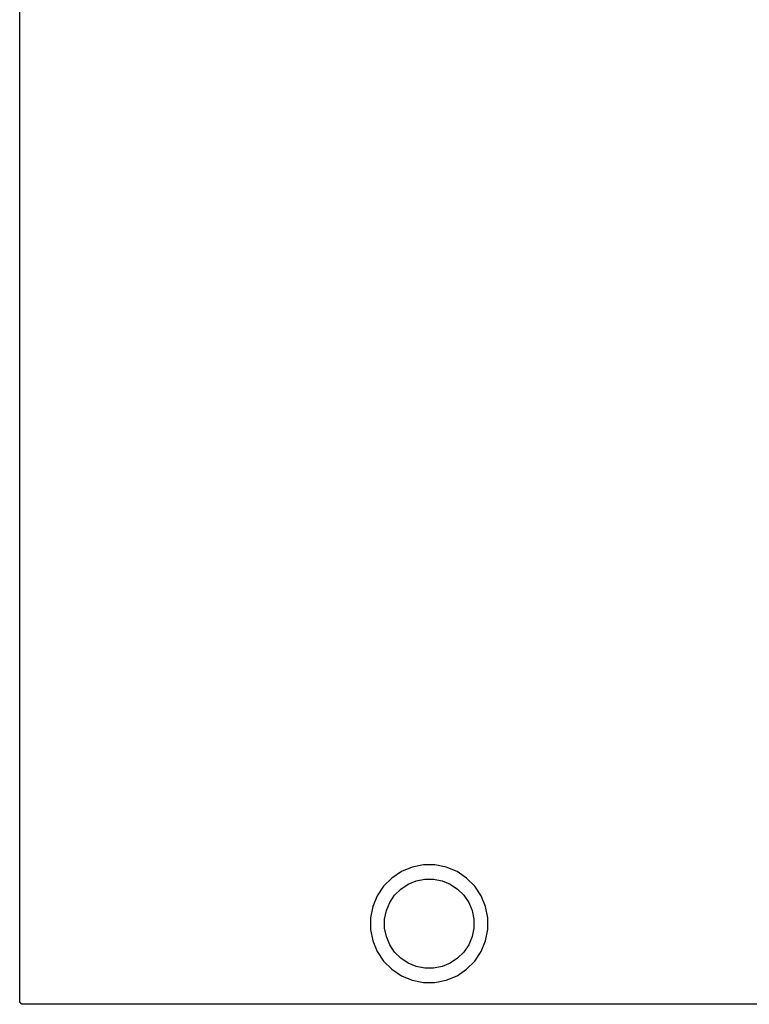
# Model space of a CAD drawing. Extents: x 3.21 to 7.18, y -3.5 to -0.72.
# Tile 1 of 27: x 3.21 to 4.24, y -3.5 to -2.11. Entities that reach past the tile are written whole.
import ezdxf

# ---------------------------------------------------------------- set-up
doc = ezdxf.new("R2010")
doc.units = 0
doc.header["$MEASUREMENT"] = 0
doc.layers.add('BLACK', color=7, linetype='CONTINUOUS')

msp = doc.modelspace()

# ---------------------------------------------------------------- linework, layer by layer
at = {"layer": 'BLACK', "linetype": 'CONTINUOUS'}
for p, q in [((3.20598, -3.49902), (3.20598, -1.056)), ((3.76079, -3.3102), (3.74569, -3.31645)), ((3.77683, -3.30701), (3.76079, -3.3102)), ((3.79317, -3.30701), (3.77683, -3.30701)), ((3.80921, -3.3102), (3.79317, -3.30701)), ((3.82431, -3.31645), (3.80921, -3.3102)), ((3.7321, -3.32554), (3.72054, -3.3371)), ((3.74569, -3.31645), (3.7321, -3.32554)), ((3.8379, -3.32554), (3.82431, -3.31645)), ((3.84946, -3.3371), (3.8379, -3.32554)), ((3.72054, -3.3371), (3.71145, -3.35069)), ((3.74484, -3.34107), (3.75516, -3.33418)), ((3.75516, -3.33418), (3.76663, -3.32943)), ((3.76663, -3.32943), (3.7788, -3.32701)), ((3.7788, -3.32701), (3.7912, -3.32701)), ((3.7912, -3.32701), (3.80337, -3.32943)), ((3.80337, -3.32943), (3.81484, -3.33418)), ((3.81484, -3.33418), (3.82516, -3.34107)), ((3.85855, -3.35069), (3.84946, -3.3371)), ((3.71145, -3.35069), (3.7052, -3.36579)), ((3.72918, -3.36016), (3.73607, -3.34984)), ((3.73607, -3.34984), (3.74484, -3.34107)), ((3.82516, -3.34107), (3.83393, -3.34984)), ((3.83393, -3.34984), (3.84082, -3.36016)), ((3.8648, -3.36579), (3.85855, -3.35069)), ((3.7052, -3.36579), (3.70201, -3.38183)), ((3.72443, -3.37163), (3.72918, -3.36016)), ((3.84082, -3.36016), (3.84557, -3.37163)), ((3.86799, -3.38183), (3.8648, -3.36579)), ((3.72201, -3.3838), (3.72443, -3.37163)), ((3.84557, -3.37163), (3.84799, -3.3838)), ((3.70201, -3.38183), (3.70201, -3.39817)), ((3.72201, -3.3962), (3.72201, -3.3838)), ((3.84799, -3.3838), (3.84799, -3.3962)), ((3.86799, -3.39817), (3.86799, -3.38183)), ((3.70201, -3.39817), (3.7052, -3.41421)), ((3.72443, -3.40837), (3.72201, -3.3962)), ((3.72918, -3.41984), (3.72443, -3.40837)), ((3.84557, -3.40837), (3.84082, -3.41984)), ((3.84799, -3.3962), (3.84557, -3.40837)), ((3.8648, -3.41421), (3.86799, -3.39817)), ((3.7052, -3.41421), (3.71145, -3.42931)), ((3.73607, -3.43016), (3.72918, -3.41984)), ((3.84082, -3.41984), (3.83393, -3.43016)), ((3.85855, -3.42931), (3.8648, -3.41421)), ((3.71145, -3.42931), (3.72054, -3.4429)), ((3.74484, -3.43893), (3.73607, -3.43016)), ((3.83393, -3.43016), (3.82516, -3.43893)), ((3.84946, -3.4429), (3.85855, -3.42931)), ((3.72054, -3.4429), (3.7321, -3.45446)), ((3.75516, -3.44582), (3.74484, -3.43893)), ((3.76663, -3.45057), (3.75516, -3.44582)), ((3.7788, -3.45299), (3.76663, -3.45057)), ((3.80337, -3.45057), (3.7912, -3.45299)), ((3.81484, -3.44582), (3.80337, -3.45057)), ((3.82516, -3.43893), (3.81484, -3.44582)), ((3.8379, -3.45446), (3.84946, -3.4429)), ((3.7321, -3.45446), (3.74569, -3.46355)), ((3.74569, -3.46355), (3.76079, -3.4698)), ((3.7912, -3.45299), (3.7788, -3.45299)), ((3.80921, -3.4698), (3.82431, -3.46355)), ((3.82431, -3.46355), (3.8379, -3.45446)), ((3.76079, -3.4698), (3.77683, -3.47299)), ((3.77683, -3.47299), (3.79317, -3.47299)), ((3.79317, -3.47299), (3.80921, -3.4698)), ((3.20603, -3.49948), (3.20598, -3.49902)), ((3.20607, -3.49995), (3.20603, -3.49948)), ((3.20608, -3.49997), (3.20607, -3.49995)), ((3.20608, -3.49999), (3.20608, -3.49997)), ((3.20622, -3.50044), (3.20608, -3.49999)), ((3.20635, -3.50089), (3.20622, -3.50044)), ((3.20636, -3.5009), (3.20635, -3.50089)), ((3.20636, -3.50092), (3.20636, -3.5009)), ((3.20658, -3.50134), (3.20636, -3.50092)), ((3.2068, -3.50175), (3.20658, -3.50134)), ((3.20681, -3.50177), (3.2068, -3.50175)), ((3.20682, -3.50178), (3.20681, -3.50177)), ((3.20712, -3.50215), (3.20682, -3.50178)), ((3.20741, -3.50251), (3.20712, -3.50215)), ((3.20743, -3.50253), (3.20741, -3.50251)), ((3.20744, -3.50254), (3.20743, -3.50253)), ((3.2078, -3.50284), (3.20744, -3.50254)), ((3.20816, -3.50314), (3.2078, -3.50284)), ((3.20817, -3.50315), (3.20816, -3.50314)), ((3.20819, -3.50316), (3.20817, -3.50315)), ((3.2086, -3.50339), (3.20819, -3.50316)), ((3.20901, -3.50361), (3.2086, -3.50339)), ((3.20903, -3.50362), (3.20901, -3.50361)), ((3.20905, -3.50363), (3.20903, -3.50362)), ((3.2095, -3.50376), (3.20905, -3.50363)), ((3.20994, -3.50391), (3.2095, -3.50376)), ((3.20996, -3.50391), (3.20994, -3.50391)), ((3.20998, -3.50391), (3.20996, -3.50391)), ((3.21045, -3.50396), (3.20998, -3.50391)), ((3.21091, -3.50402), (3.21045, -3.50396)), ((3.21095, -3.50402), (3.21091, -3.50402)), ((3.21098, -3.50402), (3.21095, -3.50402)), ((3.21095, -3.50402), (3.21095, -3.50402)), ((3.21095, -3.50402), (3.21095, -3.50402)), ((7.17402, -3.50402), (3.21098, -3.50402))]:
    msp.add_line(p, q, dxfattribs=at)

doc.saveas('drawing.dxf')
